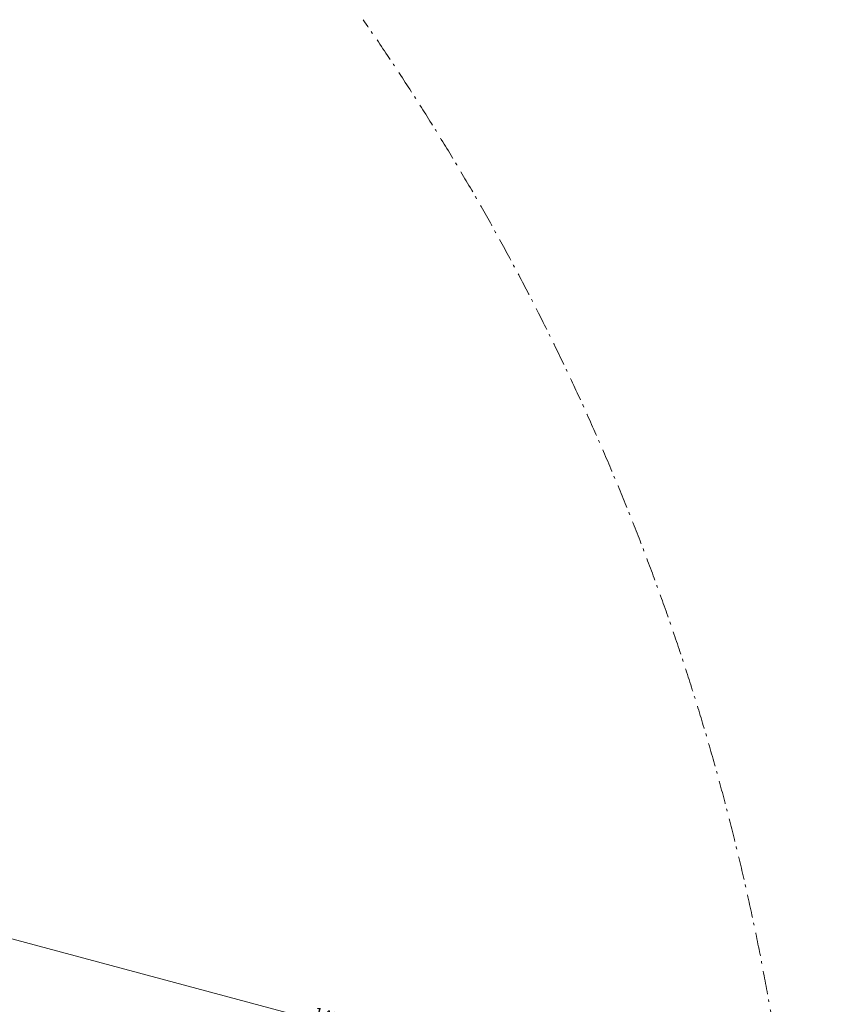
# Model space of a CAD drawing. Header units: millimetres. Extents: x -7616 to 74263, y -34032 to 21987.
# Tile 60 of 60: x 56423 to 67638, y -7126 to 6217. Entities that reach past the tile are written whole.
import ezdxf

# ---------------------------------------------------------------- set-up
doc = ezdxf.new("R2010")
doc.units = ezdxf.units.MM
doc.header["$LTSCALE"] = 508
doc.header["$PDMODE"] = 1
doc.header["$PDSIZE"] = -2
doc.linetypes.add('Dash Style-6', pattern=[1.04164, 0.625, -0.20828, 0.06943, -0.13893])
doc.layers.get('0').update_dxf_attribs({"lineweight": 0})
doc.layers.get('DEFPOINTS').update_dxf_attribs({"lineweight": 0})
for name, color, linetype, lineweight in [('(00) tekening-stramien-algemeen', 7, 'Dash Style-6', 0), ('Dimension', 7, 'Continuous', 0), ('None', 7, 'Continuous', 0)]:
    doc.layers.add(name, color=color, linetype=linetype, lineweight=lineweight)
doc.styles.add('Helvetica', font='Helvetica')
doc.dimstyles.new('KE __', dxfattribs={"dimtxt": 151.308594, "dimasz": 50.074463, "dimexe": 125, "dimexo": 500, "dimgap": 25, "dimtad": 1, "dimdec": 1, "dimtxsty": 'Helvetica', "dimblk": 'DOT', "dimblk1": 'DOT', "dimblk2": 'DOT', "dimcen": 0, "dimdle": 100, "dimazin": 0, "dimtfac": 0.8, "dimtdec": 1, "dimtix": 1, "dimtmove": 0, "dimatfit": 0, "dimldrblk": 'DOT', "dimfxl": 150, "dimfxlon": 1, "dimfrac": 2, "dimtolj": 1, "dimarcsym": 0})

# ---------------------------------------------------------------- blocks, each defined once
blk = doc.blocks.new('_Dot')
at = {"color": 0, "linetype": 'ByBlock', "lineweight": -2}
blk.add_line((-0.5, 0), (-1, 0), dxfattribs=at)
at = {"color": 0, "linetype": 'ByBlock', "const_width": 0.5}
blk.add_lwpolyline([(-0.25, 0, 1), (0.25, 0, 1)], format="xyb", close=True, dxfattribs=at)
blk = doc.blocks.new('*D26')
at = {"layer": 'DEFPOINTS', "color": 0, "transparency": 33554687}
for p in [(53640, 19620), (53640, 17480), (67930, 17480)]:
    blk.add_point(p, dxfattribs=at)
at = {"layer": 'Dimension', "color": 0, "lineweight": -2, "transparency": 33554687}
for p, q in [((53640, 19470), (53640, 19745)), ((67880, 19620), (53690, 19620)), ((67930, 19470), (67930, 19745))]:
    blk.add_line(p, q, dxfattribs=at)
at = {"layer": 'Dimension', "color": 0, "lineweight": -2, "xscale": 50.07446289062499, "yscale": 50.07446289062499, "zscale": 50.07446289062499, "rotation": 180}
blk.add_blockref('_Dot', (53640, 19620), dxfattribs=at)
at = {"layer": 'Dimension', "color": 0, "lineweight": -2, "xscale": 50.07446289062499, "yscale": 50.07446289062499, "zscale": 50.07446289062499}
blk.add_blockref('_Dot', (67930, 19620), dxfattribs=at)
at = {"layer": 'Dimension', "color": 0, "lineweight": 0, "transparency": 33554687, "insert": (60785, 19721), "char_height": 151.3, "attachment_point": 5, "style": 'Helvetica'}
blk.add_mtext('\\A1;14290', dxfattribs=at)
blk = doc.blocks.new('Stramien blok B')
at = {"layer": '(00) tekening-stramien-algemeen', "color": 2, "lineweight": 0, "transparency": 33554687}
blk.add_arc((35700.8, -3868.7), 33612.3, 18.04471, 49.82225, dxfattribs=at)
blk = doc.blocks.new('blok B 02 (2D)')
at = {"layer": 'Dimension', "color": 17, "lineweight": 0, "transparency": 33554687}
dim = blk.add_linear_dim(base=(53640.01, 19620.18), p1=(67930.01, 17479.98), p2=(53640.01, 17479.98), dimstyle='KE __', override={"dimgap": 25, "dimpost": '<>', "dimtxsty": 'Helvetica', "dimtmove": 2}, dxfattribs=at)
dim.commit()
dim.dimension.update_dxf_attribs({"geometry": '*D26', "text_midpoint": (60785.01, 19720.83)})

msp = doc.modelspace()

# ---------------------------------------------------------------- block references
at = {"layer": 'None', "color": 17, "transparency": 33554687}
for name, p, rotation in [('Stramien blok B', (0, 0), 344.9999645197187), ('blok B 02 (2D)', (-3126, -10623), 344.9999999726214)]:
    msp.add_blockref(name, p, dxfattribs=dict(at, rotation=rotation))

doc.saveas('drawing.dxf')
